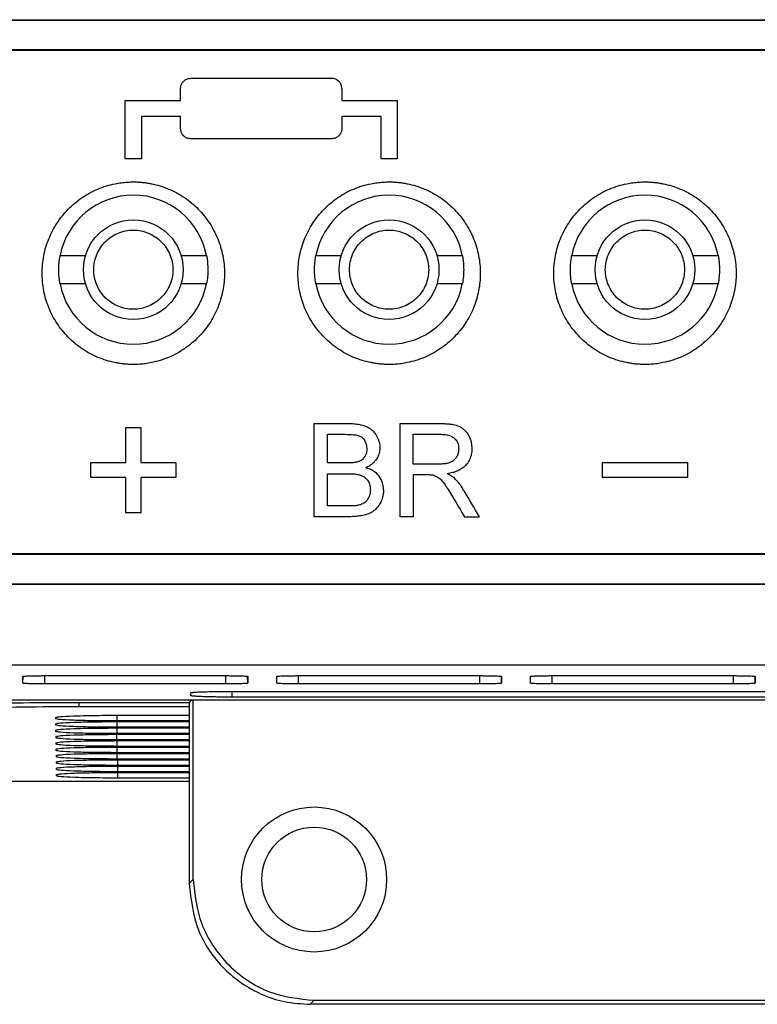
# Model space of a CAD drawing. Extents: x 51 to 741, y 25 to 594.
# Tile 12 of 77: x 281 to 299, y 230 to 254. Entities that reach past the tile are written whole.
import ezdxf

# ---------------------------------------------------------------- set-up
doc = ezdxf.new("R2010")
doc.units = 0
doc.layers.get('0').update_dxf_attribs({"linetype": 'CONTINUOUS'})

msp = doc.modelspace()

# ---------------------------------------------------------------- linework, layer by layer
at = {"color": 7, "linetype": 'Continuous'}
for p, q in [((265.945, 254.272), (339.45, 254.272)), ((265.945, 254.263), (339.45, 254.263)), ((265.945, 253.531), (339.45, 253.531)), ((265.945, 253.513), (339.45, 253.513)), ((285.173, 252.817), (288.673, 252.817)), ((284.923, 252.267), (284.923, 252.567)), ((288.923, 252.567), (288.923, 252.267)), ((283.548, 250.817), (283.548, 252.267)), ((283.548, 252.267), (284.923, 252.267)), ((288.923, 252.267), (290.298, 252.267)), ((290.298, 252.267), (290.298, 250.817)), ((283.948, 251.867), (283.948, 250.817)), ((284.923, 251.867), (283.948, 251.867)), ((284.923, 251.567), (284.923, 251.867)), ((289.898, 251.867), (288.923, 251.867)), ((288.923, 251.867), (288.923, 251.567)), ((289.898, 250.817), (289.898, 251.867)), ((288.673, 251.317), (285.173, 251.317)), ((283.948, 250.817), (283.548, 250.817)), ((290.298, 250.817), (289.898, 250.817)), ((281.931, 248.417), (281.921, 248.409)), ((282.554, 248.409), (281.921, 248.409)), ((285.575, 248.409), (284.941, 248.409)), ((285.575, 248.409), (285.564, 248.417)), ((288.281, 248.417), (288.271, 248.409)), ((288.904, 248.409), (288.271, 248.409)), ((291.925, 248.409), (291.291, 248.409)), ((291.925, 248.409), (291.914, 248.417)), ((294.631, 248.417), (294.621, 248.409)), ((295.254, 248.409), (294.621, 248.409)), ((298.275, 248.409), (297.641, 248.409)), ((298.275, 248.409), (298.264, 248.417)), ((281.921, 247.726), (281.931, 247.717)), ((281.921, 247.726), (282.554, 247.726)), ((284.941, 247.726), (285.575, 247.726)), ((285.564, 247.717), (285.575, 247.726)), ((288.271, 247.726), (288.281, 247.717)), ((288.271, 247.726), (288.904, 247.726)), ((291.291, 247.726), (291.925, 247.726)), ((291.914, 247.717), (291.925, 247.726)), ((294.621, 247.726), (294.631, 247.717)), ((294.621, 247.726), (295.254, 247.726)), ((297.641, 247.726), (298.275, 247.726)), ((298.264, 247.717), (298.275, 247.726)), ((283.561, 243.279), (283.561, 244.15)), ((283.561, 244.15), (283.935, 244.15)), ((283.935, 244.15), (283.935, 243.279)), ((288.24, 241.936), (288.24, 244.248)), ((288.24, 244.248), (289.105, 244.248)), ((290.373, 241.936), (290.373, 244.248)), ((290.373, 244.248), (291.376, 244.248)), ((288.566, 243.981), (289.006, 243.981)), ((288.566, 243.27), (288.566, 243.981)), ((290.699, 243.24), (290.699, 243.981)), ((290.699, 243.981), (291.388, 243.981)), ((282.69, 242.905), (282.69, 243.279)), ((282.69, 243.279), (283.561, 243.279)), ((283.935, 243.279), (284.806, 243.279)), ((284.806, 243.279), (284.806, 242.905)), ((289.042, 243.27), (288.566, 243.27)), ((291.318, 243.24), (290.699, 243.24)), ((295.39, 243.279), (295.39, 242.905)), ((295.39, 243.279), (297.506, 243.279)), ((297.506, 243.279), (297.506, 242.905)), ((288.566, 243.003), (289.075, 243.003)), ((288.566, 242.203), (288.566, 243.003)), ((291.033, 242.974), (290.699, 242.974)), ((290.699, 242.974), (290.699, 241.936)), ((283.561, 242.905), (282.69, 242.905)), ((283.561, 242.034), (283.561, 242.905)), ((284.806, 242.905), (283.935, 242.905)), ((283.935, 242.905), (283.935, 242.034)), ((297.506, 242.905), (295.39, 242.905)), ((289.112, 242.203), (288.566, 242.203)), ((283.935, 242.034), (283.561, 242.034)), ((289.107, 241.936), (288.24, 241.936)), ((290.699, 241.936), (290.373, 241.936)), ((291.967, 241.936), (292.341, 241.936)), ((338.892, 241.013), (266.504, 241.013)), ((338.892, 240.995), (266.504, 240.995)), ((338.892, 240.263), (266.504, 240.263)), ((338.892, 240.254), (266.504, 240.254)), ((263.723, 238.263), (341.673, 238.263)), ((281.009, 237.804), (281.009, 237.972)), ((281.548, 237.991), (286.048, 237.991)), ((286.587, 237.972), (286.587, 237.804)), ((287.309, 237.804), (287.309, 237.972)), ((287.848, 237.991), (292.348, 237.991)), ((292.887, 237.972), (292.887, 237.804)), ((293.609, 237.804), (293.609, 237.972)), ((294.148, 237.991), (298.648, 237.991)), ((299.187, 237.972), (299.187, 237.804)), ((286.048, 237.785), (281.548, 237.785)), ((285.172, 237.494), (285.172, 237.564)), ((286.198, 237.6), (319.198, 237.6)), ((292.348, 237.785), (287.848, 237.785)), ((298.648, 237.785), (294.148, 237.785)), ((261.975, 237.39), (343.421, 237.39)), ((282.469, 237.328), (285.133, 237.328)), ((285.195, 237.39), (285.133, 237.328)), ((285.133, 237.328), (285.136, 232.829)), ((285.238, 232.931), (285.238, 237.39)), ((319.198, 237.458), (286.198, 237.458)), ((285.133, 237.217), (282.4, 237.217)), ((281.824, 236.92), (281.823, 236.955)), ((285.133, 236.867), (283.336, 236.867)), ((283.339, 237.008), (285.133, 237.008)), ((283.342, 236.85), (285.133, 236.85)), ((281.826, 236.763), (281.826, 236.798)), ((281.829, 236.605), (281.828, 236.64)), ((285.133, 236.709), (283.338, 236.709)), ((283.344, 236.692), (285.133, 236.692)), ((281.831, 236.447), (281.831, 236.482)), ((285.133, 236.551), (283.341, 236.552)), ((285.134, 236.394), (283.343, 236.394)), ((283.346, 236.535), (285.133, 236.534)), ((283.349, 236.377), (285.134, 236.377)), ((281.833, 236.29), (281.833, 236.325)), ((281.836, 236.132), (281.835, 236.167)), ((285.134, 236.236), (283.345, 236.236)), ((283.351, 236.219), (285.134, 236.219)), ((281.838, 235.974), (281.838, 236.009)), ((281.84, 235.817), (281.84, 235.852)), ((285.134, 236.078), (283.348, 236.079)), ((285.134, 235.921), (283.35, 235.921)), ((283.353, 236.062), (285.134, 236.061)), ((283.356, 235.904), (285.134, 235.904)), ((281.843, 235.659), (281.842, 235.694)), ((285.134, 235.763), (283.352, 235.763)), ((285.134, 235.605), (283.355, 235.605)), ((283.358, 235.746), (285.134, 235.746)), ((277.148, 235.373), (285.134, 235.373)), ((281.845, 235.501), (281.845, 235.536)), ((285.134, 235.448), (283.357, 235.448)), ((283.361, 235.589), (285.134, 235.588)), ((285.136, 232.829), (285.238, 232.931)), ((288.136, 229.833), (288.236, 229.933)), ((317.34, 229.833), (288.136, 229.833)), ((288.236, 229.933), (317.24, 229.933))]:
    msp.add_line(p, q, dxfattribs=at)
for p, q in [((282.554, 248.409), (282.559, 248.409)), ((284.941, 248.409), (284.937, 248.409)), ((288.904, 248.409), (288.909, 248.409)), ((291.291, 248.409), (291.287, 248.409)), ((295.254, 248.409), (295.259, 248.409)), ((297.641, 248.409), (297.636, 248.409)), ((282.554, 247.726), (282.559, 247.726)), ((284.941, 247.726), (284.937, 247.726)), ((288.904, 247.726), (288.909, 247.726)), ((291.291, 247.726), (291.286, 247.726)), ((295.254, 247.726), (295.259, 247.726)), ((297.641, 247.726), (297.637, 247.726))]:
    msp.add_line(p, q)
at = {"color": 8, "linetype": 'Continuous'}
for p, q in [((281.009, 237.804), (281.011, 237.973)), ((281.548, 237.785), (281.548, 237.991)), ((286.048, 237.785), (286.048, 237.991)), ((286.587, 237.804), (286.584, 237.972)), ((287.309, 237.804), (287.311, 237.973)), ((287.848, 237.785), (287.848, 237.991)), ((292.348, 237.785), (292.348, 237.991)), ((292.887, 237.804), (292.884, 237.972)), ((293.609, 237.804), (293.611, 237.973)), ((294.148, 237.785), (294.148, 237.991)), ((298.648, 237.785), (298.648, 237.991)), ((299.187, 237.804), (299.184, 237.972)), ((286.198, 237.458), (286.198, 237.6)), ((282.4, 237.328), (282.4, 237.217)), ((283.336, 237.008), (283.336, 236.867)), ((283.338, 236.85), (283.338, 236.709)), ((283.341, 236.692), (283.341, 236.552)), ((283.343, 236.394), (283.343, 236.535)), ((283.345, 236.236), (283.346, 236.377)), ((283.348, 236.079), (283.348, 236.219)), ((283.35, 235.921), (283.35, 236.062)), ((283.353, 235.904), (283.352, 235.763)), ((283.355, 235.746), (283.355, 235.605)), ((283.357, 235.589), (283.357, 235.448))]:
    msp.add_line(p, q, dxfattribs=at)
at = {"color": 7, "linetype": 'Continuous'}
for centre, radius in [((283.748, 248.067), 1.237), ((290.098, 248.067), 1.237), ((296.448, 248.067), 1.237), ((288.236, 232.931), 1.8), ((288.236, 232.931), 1.3)]:
    msp.add_circle(centre, radius, dxfattribs=at)
for centre, radius, start, end in [((283.748, 248.067), 1.85, 10.9054, 169.0945), ((290.098, 248.067), 1.85, 10.9054, 169.0945), ((296.448, 248.067), 1.85, 10.9054, 169.0945), ((283.748, 248.067), 1.859, 169.4202, 180), ((290.098, 248.067), 1.859, 169.4202, 180), ((296.448, 248.067), 1.859, 169.4202, 180), ((283.748, 248.067), 1.859, 349.4202, 0), ((290.098, 248.067), 1.859, 349.4202, 0), ((296.448, 248.067), 1.859, 349.4202, 0), ((283.748, 248.067), 1.85, 190.9055, 270), ((283.748, 248.067), 1.85, 270, 349.0945), ((290.098, 248.067), 1.85, 190.9055, 270), ((290.098, 248.067), 1.85, 270, 349.0945), ((296.448, 248.067), 1.85, 190.9055, 270), ((296.448, 248.067), 1.85, 270, 349.0945)]:
    msp.add_arc(centre, radius, start, end, dxfattribs=at)
for points, knots in [([(284.923, 252.567), (284.923, 252.579), (284.924, 252.602), (284.931, 252.635), (284.941, 252.664), (284.954, 252.689), (284.967, 252.71), (284.981, 252.728), (285.006, 252.756), (285.047, 252.787), (285.109, 252.813), (285.152, 252.816), (285.173, 252.817)], [0, 0, 0, 0, 0.092409, 0.178017, 0.256824, 0.328833, 0.394047, 0.452472, 0.504118, 0.676832, 0.841954, 1, 1, 1, 1]), ([(288.923, 252.567), (288.922, 252.58), (288.921, 252.605), (288.913, 252.641), (288.899, 252.677), (288.879, 252.711), (288.85, 252.745), (288.813, 252.776), (288.769, 252.8), (288.721, 252.815), (288.689, 252.816), (288.673, 252.817)], [0, 0, 0, 0, 0.096674, 0.1923, 0.288955, 0.393466, 0.497865, 0.627316, 0.75674, 0.878398, 1, 1, 1, 1]), ([(285.173, 251.317), (285.162, 251.318), (285.141, 251.319), (285.109, 251.325), (285.078, 251.335), (285.048, 251.35), (285.019, 251.369), (284.989, 251.396), (284.958, 251.435), (284.929, 251.494), (284.925, 251.541), (284.923, 251.567)], [0, 0, 0, 0, 0.079457, 0.160554, 0.243368, 0.327971, 0.414431, 0.50281, 0.632477, 0.798224, 1, 1, 1, 1]), ([(288.923, 251.567), (288.922, 251.555), (288.921, 251.532), (288.914, 251.5), (288.904, 251.471), (288.892, 251.446), (288.878, 251.424), (288.864, 251.406), (288.839, 251.379), (288.798, 251.348), (288.737, 251.322), (288.694, 251.319), (288.673, 251.317)], [0, 0, 0, 0, 0.0927741, 0.1786265, 0.2575582, 0.3295713, 0.3946694, 0.4528583, 0.5041471, 0.6769791, 0.8420853, 1, 1, 1, 1]), ([(283.748, 245.714), (283.718, 245.715), (283.658, 245.715), (283.568, 245.721), (283.478, 245.73), (283.389, 245.743), (283.255, 245.767), (283.08, 245.811), (282.868, 245.888), (282.666, 245.985), (282.411, 246.141), (282.124, 246.38), (281.845, 246.727), (281.638, 247.118), (281.513, 247.541), (281.47, 247.979), (281.512, 248.417), (281.638, 248.84), (281.844, 249.232), (282.123, 249.579), (282.41, 249.819), (282.665, 249.975), (282.868, 250.072), (283.079, 250.149), (283.274, 250.199), (283.447, 250.228), (283.597, 250.243), (283.697, 250.245), (283.748, 250.246)], [0, 0, 0, 0, 0.012464, 0.024928, 0.037413, 0.049941, 0.062532, 0.093799, 0.125059, 0.15617, 0.187578, 0.250051, 0.312502, 0.375017, 0.437477, 0.50004, 0.562546, 0.625032, 0.687509, 0.749961, 0.812412, 0.843727, 0.874937, 0.906122, 0.937468, 0.958365, 0.979177, 1, 1, 1, 1]), ([(283.748, 250.246), (283.777, 250.246), (283.837, 250.245), (283.927, 250.24), (284.017, 250.231), (284.107, 250.218), (284.24, 250.194), (284.415, 250.149), (284.627, 250.072), (284.83, 249.975), (285.085, 249.819), (285.372, 249.58), (285.651, 249.233), (285.857, 248.841), (285.983, 248.418), (286.026, 247.98), (285.983, 247.541), (285.857, 247.118), (285.651, 246.726), (285.371, 246.38), (285.084, 246.141), (284.829, 245.985), (284.627, 245.888), (284.416, 245.811), (284.221, 245.762), (284.048, 245.733), (283.898, 245.717), (283.798, 245.715), (283.748, 245.714)], [0, 0, 0, 0, 0.0124503, 0.0249059, 0.0373884, 0.0499192, 0.0625195, 0.0937475, 0.1250456, 0.1561944, 0.1875562, 0.2499947, 0.3124039, 0.3749091, 0.4373634, 0.4999175, 0.5625064, 0.6250698, 0.6875769, 0.7500367, 0.8124942, 0.8438242, 0.8749784, 0.9061429, 0.9374809, 0.9583834, 0.9791902, 1, 1, 1, 1]), ([(290.098, 245.714), (290.068, 245.715), (290.008, 245.715), (289.918, 245.721), (289.828, 245.73), (289.739, 245.743), (289.605, 245.767), (289.43, 245.811), (289.218, 245.888), (289.016, 245.985), (288.761, 246.141), (288.474, 246.38), (288.195, 246.727), (287.988, 247.118), (287.863, 247.541), (287.82, 247.979), (287.862, 248.417), (287.988, 248.84), (288.194, 249.232), (288.473, 249.579), (288.76, 249.819), (289.015, 249.975), (289.218, 250.072), (289.429, 250.149), (289.624, 250.199), (289.797, 250.228), (289.947, 250.243), (290.047, 250.245), (290.098, 250.246)], [0, 0, 0, 0, 0.0124642, 0.0249282, 0.0374134, 0.0499409, 0.0625319, 0.0937991, 0.1250593, 0.1561704, 0.1875776, 0.250051, 0.3125018, 0.3750173, 0.4374775, 0.50004, 0.5625456, 0.6250319, 0.6875085, 0.7499614, 0.8124123, 0.8437271, 0.8749372, 0.9061225, 0.9374675, 0.9583653, 0.9791768, 1, 1, 1, 1]), ([(290.098, 250.246), (290.127, 250.246), (290.187, 250.245), (290.277, 250.24), (290.367, 250.231), (290.457, 250.218), (290.59, 250.194), (290.765, 250.149), (290.977, 250.072), (291.18, 249.975), (291.435, 249.819), (291.722, 249.58), (292.001, 249.233), (292.207, 248.841), (292.333, 248.418), (292.376, 247.98), (292.333, 247.541), (292.207, 247.118), (292.001, 246.726), (291.721, 246.38), (291.434, 246.141), (291.179, 245.985), (290.977, 245.888), (290.766, 245.811), (290.571, 245.762), (290.398, 245.733), (290.248, 245.717), (290.148, 245.715), (290.098, 245.714)], [0, 0, 0, 0, 0.01245, 0.024906, 0.037388, 0.049919, 0.06252, 0.093747, 0.125046, 0.156194, 0.187556, 0.249995, 0.312404, 0.374909, 0.437363, 0.499918, 0.562506, 0.62507, 0.687577, 0.750037, 0.812494, 0.843824, 0.874978, 0.906143, 0.937481, 0.958383, 0.97919, 1, 1, 1, 1]), ([(296.448, 245.714), (296.418, 245.715), (296.358, 245.715), (296.268, 245.721), (296.178, 245.73), (296.089, 245.743), (295.955, 245.767), (295.78, 245.811), (295.568, 245.888), (295.366, 245.985), (295.111, 246.141), (294.824, 246.38), (294.545, 246.727), (294.338, 247.118), (294.213, 247.541), (294.17, 247.979), (294.212, 248.417), (294.338, 248.84), (294.544, 249.232), (294.823, 249.579), (295.11, 249.819), (295.365, 249.975), (295.568, 250.072), (295.779, 250.149), (295.974, 250.199), (296.147, 250.228), (296.297, 250.243), (296.397, 250.245), (296.448, 250.246)], [0, 0, 0, 0, 0.012464, 0.024928, 0.037413, 0.049941, 0.062532, 0.093799, 0.125059, 0.15617, 0.187578, 0.250051, 0.312502, 0.375017, 0.437477, 0.50004, 0.562546, 0.625032, 0.687509, 0.749961, 0.812412, 0.843727, 0.874937, 0.906122, 0.937468, 0.958365, 0.979177, 1, 1, 1, 1]), ([(296.448, 250.246), (296.477, 250.246), (296.537, 250.245), (296.627, 250.24), (296.717, 250.231), (296.807, 250.218), (296.94, 250.194), (297.115, 250.149), (297.327, 250.072), (297.53, 249.975), (297.785, 249.819), (298.072, 249.58), (298.351, 249.233), (298.557, 248.841), (298.683, 248.418), (298.726, 247.98), (298.683, 247.541), (298.557, 247.118), (298.351, 246.726), (298.071, 246.38), (297.784, 246.141), (297.529, 245.985), (297.327, 245.888), (297.116, 245.811), (296.921, 245.762), (296.748, 245.733), (296.598, 245.717), (296.498, 245.715), (296.448, 245.714)], [0, 0, 0, 0, 0.01245, 0.024906, 0.037388, 0.049919, 0.06252, 0.093747, 0.125046, 0.156194, 0.187556, 0.249995, 0.312404, 0.374909, 0.437363, 0.499918, 0.562506, 0.62507, 0.687577, 0.750037, 0.812494, 0.843824, 0.874978, 0.906143, 0.937481, 0.958383, 0.97919, 1, 1, 1, 1]), ([(282.765, 248.067), (282.765, 248.196), (282.791, 248.325), (282.889, 248.562), (282.962, 248.671), (283.144, 248.853), (283.253, 248.926), (283.491, 249.024), (283.619, 249.05), (283.876, 249.05), (284.005, 249.024), (284.243, 248.926), (284.352, 248.853), (284.534, 248.671), (284.606, 248.562), (284.705, 248.325), (284.73, 248.196), (284.73, 248.067)], [0, 0, 0, 0, 0.125, 0.125, 0.25, 0.25, 0.375, 0.375, 0.5, 0.5, 0.625, 0.625, 0.75, 0.75, 0.875, 0.875, 1, 1, 1, 1]), ([(289.115, 248.067), (289.115, 248.196), (289.141, 248.325), (289.239, 248.562), (289.312, 248.671), (289.494, 248.853), (289.603, 248.926), (289.841, 249.024), (289.969, 249.05), (290.226, 249.05), (290.355, 249.024), (290.593, 248.926), (290.702, 248.853), (290.884, 248.671), (290.956, 248.562), (291.055, 248.325), (291.08, 248.196), (291.08, 248.067)], [0, 0, 0, 0, 0.125, 0.125, 0.25, 0.25, 0.375, 0.375, 0.5, 0.5, 0.625, 0.625, 0.75, 0.75, 0.875, 0.875, 1, 1, 1, 1]), ([(295.465, 248.067), (295.465, 248.196), (295.491, 248.325), (295.589, 248.562), (295.662, 248.671), (295.844, 248.853), (295.953, 248.926), (296.191, 249.024), (296.319, 249.05), (296.576, 249.05), (296.705, 249.024), (296.943, 248.926), (297.052, 248.853), (297.234, 248.671), (297.306, 248.562), (297.405, 248.325), (297.43, 248.196), (297.43, 248.067)], [0, 0, 0, 0, 0.125, 0.125, 0.25, 0.25, 0.375, 0.375, 0.5, 0.5, 0.625, 0.625, 0.75, 0.75, 0.875, 0.875, 1, 1, 1, 1]), ([(285.607, 248.067), (285.606, 248.096), (285.605, 248.153), (285.599, 248.239), (285.59, 248.324), (285.58, 248.38), (285.575, 248.409)], [0, 0, 0, 0, 0.250674, 0.500547, 0.750146, 1, 1, 1, 1]), ([(291.957, 248.067), (291.956, 248.096), (291.955, 248.153), (291.949, 248.239), (291.94, 248.324), (291.93, 248.38), (291.925, 248.409)], [0, 0, 0, 0, 0.2506737, 0.5005469, 0.7501462, 1, 1, 1, 1]), ([(298.307, 248.067), (298.306, 248.096), (298.305, 248.153), (298.299, 248.239), (298.29, 248.324), (298.28, 248.38), (298.275, 248.409)], [0, 0, 0, 0, 0.250674, 0.500547, 0.750146, 1, 1, 1, 1]), ([(281.889, 248.067), (281.889, 248.039), (281.89, 247.981), (281.896, 247.896), (281.906, 247.811), (281.916, 247.754), (281.921, 247.726)], [0, 0, 0, 0, 0.250674, 0.500547, 0.750146, 1, 1, 1, 1]), ([(284.73, 248.067), (284.73, 247.939), (284.705, 247.81), (284.606, 247.573), (284.534, 247.464), (284.352, 247.282), (284.243, 247.209), (284.005, 247.11), (283.876, 247.085), (283.619, 247.085), (283.491, 247.11), (283.253, 247.209), (283.144, 247.282), (282.962, 247.463), (282.889, 247.572), (282.791, 247.81), (282.765, 247.939), (282.765, 248.067)], [0, 0, 0, 0, 0.125, 0.125, 0.25, 0.25, 0.375, 0.375, 0.5, 0.5, 0.625, 0.625, 0.75, 0.75, 0.875, 0.875, 1, 1, 1, 1]), ([(288.239, 248.067), (288.239, 248.039), (288.24, 247.981), (288.246, 247.896), (288.256, 247.811), (288.266, 247.754), (288.271, 247.726)], [0, 0, 0, 0, 0.250674, 0.500547, 0.750146, 1, 1, 1, 1]), ([(291.08, 248.067), (291.08, 247.939), (291.055, 247.81), (290.956, 247.573), (290.884, 247.464), (290.702, 247.282), (290.593, 247.209), (290.355, 247.11), (290.226, 247.085), (289.969, 247.085), (289.841, 247.11), (289.603, 247.209), (289.494, 247.282), (289.312, 247.463), (289.239, 247.572), (289.141, 247.81), (289.115, 247.939), (289.115, 248.067)], [0, 0, 0, 0, 0.125, 0.125, 0.25, 0.25, 0.375, 0.375, 0.5, 0.5, 0.625, 0.625, 0.75, 0.75, 0.875, 0.875, 1, 1, 1, 1]), ([(294.589, 248.067), (294.589, 248.039), (294.59, 247.981), (294.596, 247.896), (294.606, 247.811), (294.616, 247.754), (294.621, 247.726)], [0, 0, 0, 0, 0.250674, 0.500547, 0.750146, 1, 1, 1, 1]), ([(297.43, 248.067), (297.43, 247.939), (297.405, 247.81), (297.306, 247.573), (297.234, 247.464), (297.052, 247.282), (296.943, 247.209), (296.705, 247.11), (296.576, 247.085), (296.319, 247.085), (296.191, 247.11), (295.953, 247.209), (295.844, 247.282), (295.662, 247.463), (295.589, 247.572), (295.491, 247.81), (295.465, 247.939), (295.465, 248.067)], [0, 0, 0, 0, 0.125, 0.125, 0.25, 0.25, 0.375, 0.375, 0.5, 0.5, 0.625, 0.625, 0.75, 0.75, 0.875, 0.875, 1, 1, 1, 1]), ([(289.105, 244.248), (289.132, 244.248), (289.185, 244.247), (289.262, 244.241), (289.333, 244.232), (289.425, 244.215), (289.536, 244.179), (289.654, 244.107), (289.753, 244.007), (289.815, 243.897), (289.861, 243.775), (289.866, 243.696), (289.869, 243.649)], [0, 0, 0, 0, 0.073579, 0.142661, 0.20718, 0.267352, 0.397223, 0.52053, 0.639807, 0.779912, 0.869337, 1, 1, 1, 1]), ([(291.376, 244.248), (291.418, 244.248), (291.495, 244.247), (291.6, 244.237), (291.712, 244.221), (291.832, 244.188), (291.952, 244.113), (292.044, 244.005), (292.104, 243.889), (292.145, 243.759), (292.149, 243.675), (292.151, 243.625)], [0, 0, 0, 0, 0.108368, 0.199796, 0.274044, 0.400909, 0.520301, 0.637902, 0.774054, 0.865936, 1, 1, 1, 1]), ([(289.006, 243.981), (289.075, 243.98), (289.183, 243.979), (289.32, 243.957), (289.433, 243.911), (289.527, 243.793), (289.538, 243.681), (289.543, 243.62)], [0, 0, 0, 0, 0.274371, 0.428759, 0.546659, 0.751857, 1, 1, 1, 1]), ([(291.388, 243.981), (291.412, 243.98), (291.456, 243.979), (291.52, 243.972), (291.588, 243.957), (291.659, 243.929), (291.742, 243.866), (291.794, 243.786), (291.822, 243.695), (291.824, 243.647), (291.825, 243.618)], [0, 0, 0, 0, 0.1075, 0.204746, 0.292547, 0.426607, 0.554373, 0.769048, 0.86306, 1, 1, 1, 1]), ([(289.543, 243.62), (289.542, 243.597), (289.54, 243.555), (289.527, 243.489), (289.501, 243.432), (289.465, 243.384), (289.427, 243.348), (289.377, 243.319), (289.34, 243.305), (289.32, 243.297)], [0, 0, 0, 0, 0.1658915, 0.2977886, 0.4813264, 0.6024853, 0.7249836, 0.8472585, 1, 1, 1, 1]), ([(289.869, 243.649), (289.868, 243.621), (289.866, 243.57), (289.848, 243.498), (289.824, 243.437), (289.797, 243.386), (289.763, 243.335), (289.719, 243.284), (289.662, 243.233), (289.597, 243.189), (289.549, 243.165), (289.523, 243.151)], [0, 0, 0, 0, 0.128921, 0.244842, 0.347883, 0.437807, 0.514624, 0.635229, 0.752352, 0.865032, 1, 1, 1, 1]), ([(291.825, 243.618), (291.824, 243.599), (291.822, 243.562), (291.812, 243.51), (291.797, 243.462), (291.776, 243.418), (291.749, 243.379), (291.717, 243.345), (291.672, 243.308), (291.605, 243.274), (291.52, 243.253), (291.422, 243.243), (291.356, 243.241), (291.318, 243.24)], [0, 0, 0, 0, 0.0799045, 0.1545708, 0.2249457, 0.2921571, 0.3574975, 0.4223709, 0.4882114, 0.5993294, 0.7272913, 0.8469254, 1, 1, 1, 1]), ([(292.151, 243.625), (292.151, 243.598), (292.149, 243.55), (292.139, 243.486), (292.126, 243.436), (292.102, 243.365), (292.056, 243.278), (291.976, 243.183), (291.882, 243.113), (291.779, 243.062), (291.664, 243.025), (291.583, 243.011), (291.538, 243.003)], [0, 0, 0, 0, 0.082714, 0.151383, 0.205976, 0.246464, 0.386787, 0.511164, 0.629596, 0.748738, 0.862605, 1, 1, 1, 1]), ([(289.32, 243.297), (289.307, 243.294), (289.278, 243.286), (289.231, 243.279), (289.175, 243.274), (289.111, 243.271), (289.066, 243.27), (289.042, 243.27)], [0, 0, 0, 0, 0.144594, 0.316144, 0.515548, 0.743374, 1, 1, 1, 1]), ([(289.075, 243.003), (289.115, 243.003), (289.185, 243.002), (289.291, 242.991), (289.389, 242.972), (289.481, 242.927), (289.553, 242.861), (289.598, 242.785), (289.621, 242.716), (289.631, 242.658), (289.632, 242.622), (289.632, 242.603)], [0, 0, 0, 0, 0.1506197, 0.263781, 0.4019643, 0.5240342, 0.6444261, 0.7711002, 0.8623357, 0.9253758, 1, 1, 1, 1]), ([(289.958, 242.598), (289.958, 242.618), (289.956, 242.654), (289.95, 242.713), (289.926, 242.811), (289.872, 242.919), (289.784, 243.015), (289.706, 243.074), (289.618, 243.12), (289.556, 243.14), (289.523, 243.151)], [0, 0, 0, 0, 0.079443, 0.144, 0.23661, 0.482201, 0.613892, 0.74651, 0.86295, 1, 1, 1, 1]), ([(291.194, 242.963), (291.183, 242.965), (291.16, 242.969), (291.122, 242.971), (291.079, 242.974), (291.049, 242.974), (291.033, 242.974)], [0, 0, 0, 0, 0.205216, 0.440325, 0.705201, 1, 1, 1, 1]), ([(291.194, 242.963), (291.22, 242.954), (291.269, 242.939), (291.356, 242.885), (291.431, 242.803), (291.509, 242.694), (291.589, 242.572), (291.647, 242.477), (291.679, 242.424)], [0, 0, 0, 0, 0.108021, 0.204286, 0.406459, 0.550209, 0.747968, 1, 1, 1, 1]), ([(291.718, 242.889), (291.704, 242.9), (291.679, 242.921), (291.639, 242.949), (291.592, 242.975), (291.558, 242.993), (291.538, 243.003)], [0, 0, 0, 0, 0.245412, 0.460111, 0.6867, 1, 1, 1, 1]), ([(291.961, 242.574), (291.941, 242.607), (291.905, 242.665), (291.848, 242.747), (291.788, 242.82), (291.742, 242.866), (291.718, 242.889)], [0, 0, 0, 0, 0.286998, 0.518529, 0.747612, 1, 1, 1, 1]), ([(289.958, 242.598), (289.957, 242.566), (289.955, 242.505), (289.938, 242.422), (289.916, 242.355), (289.883, 242.28), (289.835, 242.199), (289.765, 242.117), (289.671, 242.047), (289.55, 241.992), (289.41, 241.958), (289.261, 241.939), (289.162, 241.937), (289.107, 241.936)], [0, 0, 0, 0, 0.081495, 0.151622, 0.210487, 0.257954, 0.354513, 0.442256, 0.521145, 0.63783, 0.762572, 0.867495, 1, 1, 1, 1]), ([(289.632, 242.603), (289.631, 242.583), (289.629, 242.545), (289.619, 242.491), (289.604, 242.44), (289.583, 242.394), (289.553, 242.346), (289.508, 242.297), (289.449, 242.257), (289.381, 242.231), (289.336, 242.22), (289.31, 242.214)], [0, 0, 0, 0, 0.107958, 0.20907, 0.304459, 0.395459, 0.483606, 0.615844, 0.750672, 0.861481, 1, 1, 1, 1]), ([(289.31, 242.214), (289.296, 242.212), (289.269, 242.209), (289.226, 242.205), (289.175, 242.204), (289.136, 242.203), (289.112, 242.203)], [0, 0, 0, 0, 0.216522, 0.416426, 0.641763, 1, 1, 1, 1]), ([(281.009, 237.972), (281.009, 237.972), (281.01, 237.973), (281.015, 237.975), (281.024, 237.976), (281.037, 237.978), (281.061, 237.98), (281.106, 237.983), (281.18, 237.986), (281.267, 237.988), (281.36, 237.99), (281.455, 237.99), (281.517, 237.991), (281.548, 237.991)], [0, 0, 0, 0, 0.0525872, 0.1046887, 0.1566596, 0.2088573, 0.261635, 0.3949785, 0.5289481, 0.6542155, 0.7801505, 0.8899051, 1, 1, 1, 1]), ([(281.548, 237.785), (281.533, 237.785), (281.503, 237.785), (281.46, 237.786), (281.416, 237.786), (281.374, 237.786), (281.311, 237.787), (281.232, 237.789), (281.149, 237.791), (281.083, 237.794), (281.039, 237.798), (281.013, 237.801), (281.01, 237.803), (281.009, 237.804)], [0, 0, 0, 0, 0.052555, 0.104627, 0.156569, 0.208741, 0.261495, 0.3948, 0.52876, 0.654049, 0.78003, 0.889841, 1, 1, 1, 1]), ([(286.048, 237.991), (286.063, 237.991), (286.092, 237.991), (286.136, 237.99), (286.179, 237.99), (286.222, 237.99), (286.284, 237.989), (286.364, 237.987), (286.447, 237.985), (286.513, 237.982), (286.556, 237.978), (286.583, 237.975), (286.586, 237.973), (286.587, 237.972)], [0, 0, 0, 0, 0.052556, 0.104628, 0.15657, 0.208742, 0.261497, 0.394803, 0.528764, 0.654052, 0.780032, 0.889842, 1, 1, 1, 1]), ([(286.587, 237.804), (286.587, 237.804), (286.586, 237.803), (286.581, 237.801), (286.572, 237.8), (286.559, 237.798), (286.535, 237.796), (286.49, 237.793), (286.416, 237.79), (286.328, 237.788), (286.236, 237.786), (286.141, 237.786), (286.079, 237.785), (286.048, 237.785)], [0, 0, 0, 0, 0.052584, 0.104683, 0.156651, 0.208847, 0.261624, 0.394967, 0.528938, 0.654208, 0.780146, 0.889903, 1, 1, 1, 1]), ([(287.309, 237.972), (287.309, 237.972), (287.31, 237.973), (287.315, 237.975), (287.324, 237.976), (287.337, 237.978), (287.361, 237.98), (287.406, 237.983), (287.48, 237.986), (287.567, 237.988), (287.66, 237.99), (287.755, 237.99), (287.817, 237.991), (287.848, 237.991)], [0, 0, 0, 0, 0.052587, 0.104689, 0.15666, 0.208857, 0.261635, 0.394978, 0.528948, 0.654216, 0.78015, 0.889905, 1, 1, 1, 1]), ([(287.848, 237.785), (287.833, 237.785), (287.803, 237.785), (287.76, 237.786), (287.716, 237.786), (287.674, 237.786), (287.611, 237.787), (287.532, 237.789), (287.449, 237.791), (287.383, 237.794), (287.339, 237.798), (287.313, 237.801), (287.31, 237.803), (287.309, 237.804)], [0, 0, 0, 0, 0.052555, 0.104627, 0.156569, 0.208741, 0.261495, 0.3948, 0.52876, 0.654049, 0.78003, 0.889841, 1, 1, 1, 1]), ([(292.348, 237.991), (292.363, 237.991), (292.392, 237.991), (292.436, 237.99), (292.479, 237.99), (292.522, 237.99), (292.584, 237.989), (292.664, 237.987), (292.747, 237.985), (292.813, 237.982), (292.856, 237.978), (292.883, 237.975), (292.886, 237.973), (292.887, 237.972)], [0, 0, 0, 0, 0.0525559, 0.1046275, 0.1565704, 0.2087425, 0.2614974, 0.3948031, 0.5287636, 0.6540522, 0.7800318, 0.8898419, 1, 1, 1, 1]), ([(292.887, 237.804), (292.887, 237.804), (292.886, 237.803), (292.881, 237.801), (292.872, 237.8), (292.859, 237.798), (292.835, 237.796), (292.79, 237.793), (292.716, 237.79), (292.628, 237.788), (292.536, 237.786), (292.441, 237.786), (292.379, 237.785), (292.348, 237.785)], [0, 0, 0, 0, 0.052584, 0.1046829, 0.1566515, 0.2088475, 0.2616238, 0.3949669, 0.5289378, 0.6542082, 0.7801458, 0.8899032, 1, 1, 1, 1]), ([(293.609, 237.972), (293.609, 237.972), (293.61, 237.973), (293.615, 237.975), (293.624, 237.976), (293.637, 237.978), (293.661, 237.98), (293.706, 237.983), (293.78, 237.986), (293.867, 237.988), (293.96, 237.99), (294.055, 237.99), (294.117, 237.991), (294.148, 237.991)], [0, 0, 0, 0, 0.052587, 0.104689, 0.15666, 0.208857, 0.261635, 0.394978, 0.528948, 0.654216, 0.78015, 0.889905, 1, 1, 1, 1]), ([(294.148, 237.785), (294.133, 237.785), (294.103, 237.785), (294.06, 237.786), (294.016, 237.786), (293.974, 237.786), (293.911, 237.787), (293.832, 237.789), (293.749, 237.791), (293.683, 237.794), (293.639, 237.798), (293.613, 237.801), (293.61, 237.803), (293.609, 237.804)], [0, 0, 0, 0, 0.0525555, 0.1046266, 0.156569, 0.2087407, 0.2614953, 0.3947995, 0.5287602, 0.6540492, 0.7800304, 0.8898413, 1, 1, 1, 1]), ([(298.648, 237.991), (298.663, 237.991), (298.692, 237.991), (298.736, 237.99), (298.779, 237.99), (298.822, 237.99), (298.884, 237.989), (298.964, 237.987), (299.047, 237.985), (299.113, 237.982), (299.156, 237.978), (299.183, 237.975), (299.186, 237.973), (299.187, 237.972)], [0, 0, 0, 0, 0.052556, 0.104628, 0.15657, 0.208742, 0.261497, 0.394803, 0.528764, 0.654052, 0.780032, 0.889842, 1, 1, 1, 1]), ([(299.187, 237.804), (299.187, 237.804), (299.186, 237.803), (299.181, 237.801), (299.172, 237.8), (299.159, 237.798), (299.135, 237.796), (299.09, 237.793), (299.016, 237.79), (298.928, 237.788), (298.836, 237.786), (298.741, 237.786), (298.679, 237.785), (298.648, 237.785)], [0, 0, 0, 0, 0.052584, 0.104683, 0.156651, 0.208847, 0.261624, 0.394967, 0.528938, 0.654208, 0.780146, 0.889903, 1, 1, 1, 1]), ([(285.172, 237.564), (285.172, 237.565), (285.173, 237.567), (285.18, 237.569), (285.192, 237.571), (285.209, 237.574), (285.23, 237.576), (285.274, 237.58), (285.356, 237.585), (285.498, 237.591), (285.664, 237.595), (285.823, 237.598), (285.963, 237.599), (286.08, 237.6), (286.158, 237.6), (286.198, 237.6)], [0, 0, 0, 0, 0.0439046, 0.0874141, 0.130733, 0.1740687, 0.2176281, 0.2616151, 0.395093, 0.5288824, 0.6542844, 0.7800395, 0.85344, 0.9264306, 1, 1, 1, 1]), ([(278.471, 237.194), (278.542, 237.211), (278.688, 237.246), (279.623, 237.292), (280.952, 237.323), (281.976, 237.327), (282.469, 237.328)], [0, 0, 0, 0, 0.240622, 0.500098, 0.759513, 1, 1, 1, 1]), ([(286.198, 237.458), (286.174, 237.458), (286.127, 237.458), (286.058, 237.459), (285.989, 237.459), (285.921, 237.46), (285.854, 237.46), (285.743, 237.462), (285.596, 237.465), (285.438, 237.47), (285.313, 237.476), (285.238, 237.481), (285.197, 237.486), (285.175, 237.49), (285.173, 237.493), (285.172, 237.494)], [0, 0, 0, 0, 0.043878, 0.087362, 0.130656, 0.173968, 0.217506, 0.261474, 0.394911, 0.528691, 0.654114, 0.779917, 0.853355, 0.926387, 1, 1, 1, 1]), ([(282.4, 237.217), (281.92, 237.215), (280.959, 237.212), (279.731, 237.183), (278.852, 237.141), (278.706, 237.107), (278.633, 237.091)], [0, 0, 0, 0, 0.248829, 0.4978, 0.748894, 1, 1, 1, 1]), ([(281.823, 236.955), (281.847, 236.962), (281.894, 236.976), (282.244, 236.993), (282.747, 237.005), (283.142, 237.007), (283.339, 237.008)], [0, 0, 0, 0, 0.250372, 0.499865, 0.749434, 1, 1, 1, 1]), ([(283.336, 236.867), (283.137, 236.868), (282.739, 236.869), (282.238, 236.882), (281.892, 236.899), (281.847, 236.913), (281.824, 236.92)], [0, 0, 0, 0, 0.249668, 0.499463, 0.749395, 1, 1, 1, 1]), ([(281.826, 236.798), (281.85, 236.805), (281.897, 236.818), (282.247, 236.836), (282.75, 236.848), (283.144, 236.849), (283.342, 236.85)], [0, 0, 0, 0, 0.250372, 0.499865, 0.749433, 1, 1, 1, 1]), ([(283.338, 236.709), (283.139, 236.71), (282.741, 236.712), (282.241, 236.724), (281.894, 236.742), (281.849, 236.756), (281.826, 236.763)], [0, 0, 0, 0, 0.249668, 0.499463, 0.749395, 1, 1, 1, 1]), ([(281.828, 236.64), (281.852, 236.647), (281.899, 236.661), (282.249, 236.678), (282.752, 236.69), (283.146, 236.691), (283.344, 236.692)], [0, 0, 0, 0, 0.250372, 0.499865, 0.749434, 1, 1, 1, 1]), ([(283.341, 236.552), (283.141, 236.552), (282.743, 236.554), (282.242, 236.566), (281.898, 236.584), (281.852, 236.598), (281.829, 236.605)], [0, 0, 0, 0, 0.25021, 0.499894, 0.749641, 1, 1, 1, 1]), ([(281.831, 236.482), (281.854, 236.489), (281.902, 236.503), (282.251, 236.52), (282.754, 236.532), (283.149, 236.534), (283.346, 236.535)], [0, 0, 0, 0, 0.250373, 0.499866, 0.749446, 1, 1, 1, 1]), ([(283.343, 236.394), (283.144, 236.395), (282.746, 236.396), (282.244, 236.409), (281.9, 236.426), (281.854, 236.44), (281.831, 236.447)], [0, 0, 0, 0, 0.2502384, 0.4998935, 0.7496168, 1, 1, 1, 1]), ([(281.833, 236.325), (281.857, 236.332), (281.904, 236.345), (282.254, 236.363), (282.757, 236.375), (283.151, 236.376), (283.349, 236.377)], [0, 0, 0, 0, 0.250365, 0.499863, 0.749434, 1, 1, 1, 1]), ([(283.345, 236.236), (283.146, 236.237), (282.747, 236.239), (282.247, 236.251), (281.901, 236.269), (281.856, 236.283), (281.833, 236.29)], [0, 0, 0, 0, 0.249966, 0.499939, 0.74995, 1, 1, 1, 1]), ([(281.835, 236.167), (281.859, 236.174), (281.906, 236.188), (282.256, 236.205), (282.759, 236.217), (283.153, 236.218), (283.351, 236.219)], [0, 0, 0, 0, 0.250365, 0.499863, 0.749434, 1, 1, 1, 1]), ([(283.348, 236.079), (283.149, 236.079), (282.75, 236.081), (282.25, 236.093), (281.904, 236.111), (281.858, 236.125), (281.836, 236.132)], [0, 0, 0, 0, 0.249667, 0.499458, 0.749395, 1, 1, 1, 1]), ([(281.838, 236.009), (281.861, 236.016), (281.909, 236.03), (282.258, 236.047), (282.761, 236.059), (283.156, 236.061), (283.353, 236.062)], [0, 0, 0, 0, 0.250358, 0.499865, 0.749436, 1, 1, 1, 1]), ([(283.35, 235.921), (283.151, 235.922), (282.753, 235.923), (282.251, 235.936), (281.907, 235.953), (281.861, 235.967), (281.838, 235.974)], [0, 0, 0, 0, 0.250218, 0.499893, 0.74962, 1, 1, 1, 1]), ([(281.84, 235.852), (281.864, 235.859), (281.911, 235.872), (282.261, 235.89), (282.764, 235.902), (283.158, 235.903), (283.356, 235.904)], [0, 0, 0, 0, 0.250372, 0.499865, 0.749434, 1, 1, 1, 1]), ([(283.352, 235.763), (283.153, 235.764), (282.755, 235.766), (282.253, 235.778), (281.91, 235.796), (281.864, 235.81), (281.84, 235.817)], [0, 0, 0, 0, 0.250214, 0.499894, 0.749651, 1, 1, 1, 1]), ([(281.842, 235.694), (281.866, 235.701), (281.913, 235.715), (282.263, 235.732), (282.766, 235.744), (283.161, 235.745), (283.358, 235.746)], [0, 0, 0, 0, 0.250372, 0.499865, 0.749434, 1, 1, 1, 1]), ([(283.355, 235.605), (283.156, 235.606), (282.758, 235.608), (282.256, 235.62), (281.912, 235.638), (281.866, 235.652), (281.843, 235.659)], [0, 0, 0, 0, 0.2502141, 0.4998943, 0.7496512, 1, 1, 1, 1]), ([(281.845, 235.536), (281.868, 235.543), (281.916, 235.557), (282.265, 235.574), (282.768, 235.586), (283.163, 235.588), (283.361, 235.589)], [0, 0, 0, 0, 0.250372, 0.499865, 0.749434, 1, 1, 1, 1]), ([(283.357, 235.448), (283.158, 235.449), (282.76, 235.45), (282.258, 235.463), (281.914, 235.48), (281.868, 235.494), (281.845, 235.501)], [0, 0, 0, 0, 0.250214, 0.499894, 0.749651, 1, 1, 1, 1]), ([(285.238, 232.931), (285.278, 232.554), (285.339, 231.974), (285.713, 231.276), (286.1, 230.795), (286.58, 230.409), (287.278, 230.035), (287.859, 229.973), (288.236, 229.933)], [0, 0, 0, 0, 0.239514, 0.368398, 0.5, 0.631602, 0.760486, 1, 1, 1, 1]), ([(285.136, 232.829), (285.181, 232.435), (285.272, 231.651), (285.954, 230.672), (286.758, 230.123), (287.507, 229.872), (287.923, 229.846), (288.136, 229.833)], [0, 0, 0, 0, 0.250767, 0.499229, 0.734743, 0.86378, 1, 1, 1, 1])]:
    msp.add_open_spline(points, degree=3, knots=knots, dxfattribs=at)
for points in [[(292.341, 241.936), (292.214, 242.149), (292.088, 242.362), (291.961, 242.574)], [(291.679, 242.424), (291.775, 242.262), (291.871, 242.099), (291.967, 241.936)]]:
    msp.add_open_spline(points, degree=3, dxfattribs=at)

doc.saveas('drawing.dxf')
